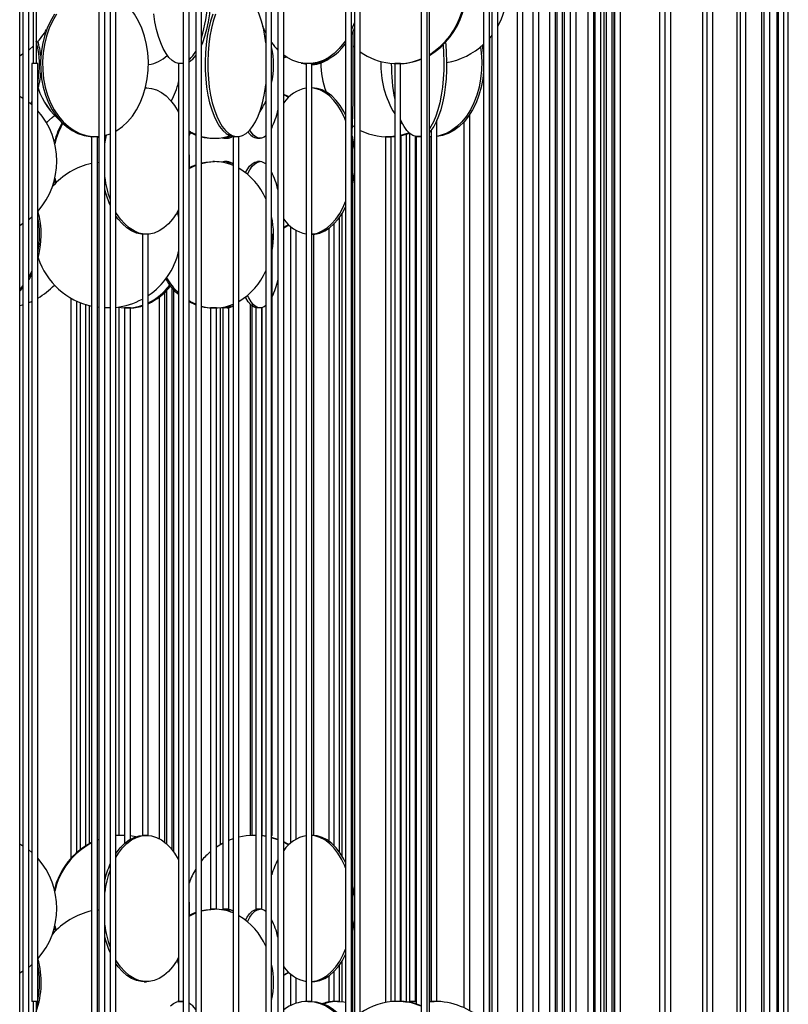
# Model space of a CAD drawing. Header units: millimetres. Extents: x 626 to 3215, y 306 to 3557.
# Tile 23 of 62: x 894 to 1157, y 2523 to 2860. Entities that reach past the tile are written whole.
import ezdxf

# ---------------------------------------------------------------- set-up
doc = ezdxf.new("R2010")
doc.units = ezdxf.units.MM

msp = doc.modelspace()

# ---------------------------------------------------------------- linework, layer by layer
at = {"color": 7, "linetype": 'Continuous', "lineweight": 25}
for p, q in [((921.56, 2961.5), (921.56, 2411)), ((923.56, 2411), (923.56, 2961.5)), ((978.66, 2961.5), (978.66, 2411)), ((980.66, 2411), (980.66, 2961.5)), ((1031.8, 2961.5), (1031.8, 2411)), ((1033.8, 2411), (1033.8, 2961.5)), ((1078.13, 2961.5), (1078.13, 2411)), ((1080.13, 2411), (1080.13, 2961.5)), ((1115.14, 2961.5), (1115.14, 2411)), ((1117.14, 2411), (1117.14, 2961.5)), ((1142.84, 2411), (1142.84, 2947.16)), ((1140.84, 2943.21), (1140.84, 2411)), ((1139.69, 2938.46), (1139.69, 2411)), ((894.49, 2386), (894.49, 2936.5)), ((950.42, 2936.5), (950.42, 2386)), ((952.42, 2386), (952.42, 2936.5)), ((1005.91, 2936.5), (1005.91, 2386)), ((1007.91, 2386), (1007.91, 2936.5)), ((1055.99, 2936.5), (1055.99, 2386)), ((1057.99, 2386), (1057.99, 2936.5)), ((1097.94, 2936.5), (1097.94, 2386)), ((1099.94, 2386), (1099.94, 2936.5)), ((1128, 2936.5), (1128, 2407.1)), ((1129.51, 2936.5), (1129.51, 2405.89)), ((1131.51, 2403.89), (1131.51, 2936.5)), ((1148.22, 2936.5), (1148.22, 2410.2)), ((1148.99, 2936.5), (1148.99, 2409.9)), ((1150.99, 2409.16), (1150.99, 2936.5)), ((1153.46, 2936.68), (1153.46, 2411)), ((1153.85, 2936.94), (1153.85, 2411)), ((1155.85, 2411), (1155.85, 2937.59)), ((1157.35, 2410.87), (1157.35, 2936.5)), ((925.38, 2903), (925.38, 2467.5)), ((927.38, 2467.5), (927.38, 2903)), ((982.79, 2903), (982.79, 2467.5)), ((984.79, 2467.5), (984.79, 2903)), ((1034.61, 2467.5), (1034.61, 2903)), ((1069.98, 2884.81), (1069.98, 2467.5)), ((1071.98, 2467.5), (1071.98, 2887.16)), ((1113.29, 2885.11), (1113.29, 2454.57)), ((900.16, 2883.01), (900.16, 2844.5)), ((895.58, 2878), (895.58, 2442.5)), ((897.58, 2442.5), (897.58, 2878)), ((899.16, 2880.16), (899.16, 2844.5)), ((954.69, 2878), (954.69, 2442.5)), ((956.69, 2442.5), (956.69, 2878)), ((1008.98, 2878), (1008.98, 2442.5)), ((1010.98, 2442.5), (1010.98, 2878)), ((1053.12, 2878), (1053.12, 2442.5)), ((1055.12, 2442.5), (1055.12, 2878)), ((1064.6, 2878), (1064.6, 2461.81)), ((1066.6, 2464.07), (1066.6, 2878)), ((1075.68, 2879.35), (1075.68, 2467.14)), ((1077.68, 2467.41), (1077.68, 2878.75)), ((1080.85, 2467.5), (1080.85, 2878.17)), ((1082.79, 2878), (1082.79, 2442.5)), ((1084.79, 2442.5), (1084.79, 2878)), ((1088.83, 2878), (1088.83, 2466.97)), ((1090.83, 2467.44), (1090.83, 2878)), ((1091.23, 2879.13), (1091.23, 2467.5)), ((1093.23, 2467.5), (1093.23, 2879.85)), ((1094.29, 2878.06), (1094.29, 2467.5)), ((1095.1, 2878), (1095.1, 2467.14)), ((1097.1, 2466.32), (1097.1, 2878)), ((1097.78, 2467.35), (1097.78, 2878.05)), ((900.82, 2851.91), (900.97, 2852.37)), ((900.82, 2851.91), (900.97, 2852.37)), ((1008.98, 2850.1), (1008.56, 2850.47)), ((1055.29, 2515.11), (1055.29, 2853.38)), ((898.66, 2844.5), (898.66, 2524)), ((900.66, 2844.5), (898.66, 2844.5)), ((900.66, 2524), (900.66, 2844.5)), ((948.86, 2844.5), (948.86, 2524)), ((950.42, 2844.5), (948.86, 2844.5)), ((950.42, 2844.5), (950.32, 2844.5)), ((984.79, 2846.57), (985.47, 2846.93)), ((984.79, 2846.43), (985.61, 2846.83)), ((992.43, 2844.5), (992.43, 2524)), ((994.43, 2844.5), (992.43, 2844.5)), ((994.43, 2524), (994.43, 2844.5)), ((994.43, 2844.21), (994.5, 2844.21)), ((1022.74, 2844.5), (1022.74, 2524)), ((1024.74, 2844.5), (1022.74, 2844.5)), ((1024.74, 2524), (1024.74, 2844.5)), ((937.88, 2836.21), (937.49, 2836.21)), ((937.49, 2836.2), (937.88, 2836.21)), ((994.5, 2836.21), (994.43, 2836.21)), ((894.49, 2833.33), (895.58, 2832.69)), ((897.58, 2831.28), (898.62, 2830.43)), ((898.66, 2831.72), (898.21, 2830.78)), ((982.79, 2827.98), (982.5, 2827.42)), ((1048.43, 2520.79), (1048.43, 2827.21)), ((1037.18, 2524), (1037.18, 2825.13)), ((1046.43, 2824.61), (1046.43, 2521.8)), ((1008.36, 2819.5), (1008.13, 2820.53)), ((1026.79, 2523.91), (1026.79, 2820.39)), ((1027.85, 2820.66), (1027.85, 2524)), ((1035.18, 2821.69), (1035.18, 2524)), ((919.06, 2819.5), (919.06, 2499)), ((920.75, 2819.5), (919.06, 2819.5)), ((921.06, 2819.5), (920.75, 2819.5)), ((921.06, 2499), (921.06, 2819.5)), ((921.56, 2819.17), (921.06, 2819.24)), ((921.56, 2819.17), (921.06, 2819.24)), ((960.5, 2819), (961.09, 2819)), ((964.55, 2819), (965.5, 2819)), ((967.48, 2819.5), (967.48, 2499)), ((969.4, 2819.5), (967.48, 2819.5)), ((969.48, 2819.5), (969.4, 2819.5)), ((969.48, 2499), (969.48, 2819.5)), ((975.78, 2819), (976.73, 2819)), ((1008.45, 2819.5), (1007.91, 2819.5)), ((1008.45, 2512.94), (1008.45, 2819.5)), ((1019.54, 2819.5), (1019.54, 2523.62)), ((1021.54, 2819.5), (1019.54, 2819.5)), ((1021.54, 2523.9), (1021.54, 2819.5)), ((1024.79, 2819.89), (1024.79, 2523.98)), ((1029.85, 2524), (1029.85, 2819.57)), ((1030.03, 2819.5), (1030.03, 2523.11)), ((1031.8, 2819.5), (1030.03, 2819.5)), ((1031.8, 2819.51), (1031.5, 2819.5)), ((1035.26, 2819.5), (1034.61, 2819.51)), ((1034.63, 2819.5), (1034.63, 2523.95)), ((1035.18, 2819.5), (1034.63, 2819.5)), ((921.06, 2810.75), (921.56, 2810.82)), ((921.06, 2810.75), (921.56, 2810.82)), ((961.09, 2811), (960.5, 2811)), ((965.5, 2811), (964.55, 2811)), ((976.73, 2811), (975.78, 2811)), ((906.35, 2803.16), (906.02, 2803.5)), ((906.35, 2804.67), (906.68, 2803.5)), ((906.51, 2805.3), (906.92, 2803.74)), ((900.82, 2793.91), (900.97, 2794.37)), ((900.82, 2793.91), (900.97, 2794.37)), ((1004.83, 2573.49), (1004.83, 2793.43)), ((1003.88, 2574.95), (1003.88, 2791.98)), ((984.79, 2788.57), (986.43, 2789.47)), ((984.79, 2788.43), (986.55, 2789.36)), ((987.07, 2788.89), (987.07, 2578.04)), ((989.07, 2579.45), (989.07, 2787.48)), ((1000.2, 2788.17), (1000.2, 2578.75)), ((1001.88, 2789.6), (1001.88, 2577.33)), ((936.48, 2786.21), (936.48, 2580.71)), ((938.48, 2786.21), (936.48, 2786.21)), ((938.48, 2580.71), (938.48, 2786.21)), ((980.81, 2786.21), (980.66, 2786.21)), ((980.81, 2580.71), (980.81, 2786.21)), ((995.09, 2786.21), (994.43, 2786.21)), ((995.09, 2580.71), (995.09, 2786.21)), ((898.66, 2772.52), (897.58, 2770.62)), ((895.58, 2767.9), (894.49, 2766.71)), ((944.69, 2766.85), (944.69, 2577.87)), ((946.69, 2575.73), (946.69, 2767.74)), ((947.11, 2767.27), (947.11, 2575.17)), ((912.04, 2764.34), (912.04, 2572.91)), ((914.04, 2574.88), (914.04, 2763.3)), ((942.16, 2764.62), (942.16, 2579.63)), ((944.16, 2578.32), (944.16, 2766.32)), ((915.12, 2762.83), (915.12, 2575.78)), ((917.12, 2577.19), (917.12, 2762.12)), ((918.21, 2761.81), (918.21, 2577.83)), ((921.56, 2761.17), (921.06, 2761.24)), ((921.56, 2761.17), (921.06, 2761.24)), ((925.38, 2761.01), (923.56, 2761.02)), ((924.53, 2761), (923.56, 2761.02)), ((925.38, 2761), (923.56, 2761)), ((928.45, 2761.21), (928.45, 2580.71)), ((930.38, 2761), (930.38, 2577.97)), ((930.79, 2761), (930.38, 2761)), ((930.45, 2761), (930.45, 2761.01)), ((932.38, 2761), (930.79, 2761)), ((932.38, 2579.4), (932.38, 2761)), ((959.79, 2761), (959.79, 2555.5)), ((961.79, 2761), (959.79, 2761)), ((961.21, 2761), (961.21, 2761)), ((961.79, 2555.5), (961.79, 2761)), ((963.21, 2577.6), (963.21, 2761.14)), ((964.02, 2761), (964.02, 2555.5)), ((964.07, 2761), (964.02, 2761)), ((966.02, 2761), (964.07, 2761)), ((966.02, 2555.5), (966.02, 2761)), ((973.28, 2762.35), (973.28, 2580.67)), ((973.86, 2761.79), (973.86, 2580.71)), ((975.26, 2761), (975.26, 2555.5)), ((977.26, 2761), (975.26, 2761)), ((977.26, 2555.5), (977.26, 2761)), ((977.44, 2580.58), (977.44, 2761.1)), ((921.56, 2579.35), (921.06, 2579.16)), ((929.61, 2580.71), (927.38, 2580.6)), ((929.3, 2580.71), (927.38, 2580.63)), ((929.76, 2580.71), (928.45, 2580.71)), ((930.38, 2580.7), (929.61, 2580.71)), ((930.38, 2580.71), (929.76, 2580.71)), ((938.48, 2580.71), (936.48, 2580.71)), ((974.55, 2580.71), (973.86, 2580.71)), ((975.26, 2580.71), (974.55, 2580.71)), ((975.26, 2580.71), (974.7, 2580.71)), ((975.26, 2580.71), (975.01, 2580.71)), ((980.81, 2580.71), (980.66, 2580.71)), ((982.79, 2579.34), (980.66, 2580)), ((982.79, 2579.22), (980.66, 2579.92)), ((995.09, 2580.71), (994.43, 2580.71)), ((894.49, 2577.83), (895.58, 2577.19)), ((897.58, 2575.78), (898.66, 2574.88)), ((921.06, 2555.25), (921.56, 2555.32)), ((921.06, 2555.25), (921.56, 2555.32)), ((961.79, 2555.5), (959.79, 2555.5)), ((964.07, 2555.5), (964.02, 2555.5)), ((966.02, 2555.5), (964.07, 2555.5)), ((977.26, 2555.5), (975.26, 2555.5)), ((906.35, 2547.66), (906.02, 2548)), ((906.35, 2549.17), (906.68, 2548)), ((906.51, 2549.8), (906.92, 2548.24)), ((900.82, 2538.41), (900.97, 2538.87)), ((900.82, 2538.41), (900.97, 2538.87)), ((1004.83, 2523.9), (1004.83, 2537.93)), ((1003.88, 2524), (1003.88, 2536.48)), ((984.79, 2533.07), (986.43, 2533.97)), ((984.79, 2532.93), (986.55, 2533.86)), ((987.07, 2533.39), (987.07, 2522.51)), ((989.07, 2523.35), (989.07, 2531.98)), ((1000.2, 2532.67), (1000.2, 2523.78)), ((1001.88, 2534.1), (1001.88, 2524)), ((937.07, 2530.71), (937.88, 2530.71)), ((994.43, 2530.71), (994.5, 2530.71)), ((948.86, 2524.73), (948.65, 2523.92)), ((900.66, 2524), (898.66, 2524)), ((899.16, 2524), (899.16, 2474)), ((900.16, 2524), (900.16, 2474)), ((950.42, 2524), (948.86, 2524)), ((949.39, 2524), (950.42, 2523.85)), ((950.32, 2524), (950.42, 2524)), ((994.43, 2524), (992.43, 2524)), ((1003.88, 2524), (1001.88, 2524)), ((1002.2, 2523.99), (1002.2, 2524)), ((1024.74, 2524), (1022.74, 2524)), ((1026.3, 2523.86), (1028.66, 2524)), ((1029.85, 2524), (1027.85, 2524)), ((1029.81, 2523.17), (1030.03, 2523.23)), ((1034.63, 2523.95), (1036.18, 2524)), ((1037.18, 2524), (1035.18, 2524)), ((1036.63, 2523.99), (1036.63, 2524))]:
    msp.add_line(p, q, dxfattribs=at)
at = {"color": 7, "linetype": 'Continuous', "lineweight": 25, "flags": 128}
for points in [[(959.2, 2878.77), (959.55, 2876.09), (959.78, 2873.19), (959.88, 2870.24), (959.85, 2867.28), (959.68, 2864.35), (959.38, 2861.49), (958.96, 2858.74), (958.41, 2856.15), (957.75, 2853.74), (956.98, 2851.56), (956.69, 2850.85)], [(927.38, 2821.43), (927.7, 2821.62), (929.61, 2822.97), (931.39, 2824.63), (933.02, 2826.56), (934.47, 2828.74), (935.72, 2831.15), (936.75, 2833.74), (937.56, 2836.49), (938.13, 2839.35), (938.44, 2842.28), (938.51, 2845.24), (938.32, 2848.19), (937.87, 2851.09), (937.19, 2853.89), (936.26, 2856.57), (935.12, 2859.07), (933.77, 2861.37), (932.23, 2863.43), (930.52, 2865.23), (928.67, 2866.74), (927.38, 2867.57)], [(978.66, 2851.64), (978.34, 2853.89), (977.82, 2856.57), (977.18, 2859.07), (976.42, 2861.37), (975.56, 2863.43), (974.61, 2865.23), (973.57, 2866.74), (972.47, 2867.93), (971.32, 2868.8), (970.14, 2869.32), (968.94, 2869.5)], [(906.35, 2861.37), (904.99, 2859.07), (903.85, 2856.57), (902.93, 2853.89), (902.24, 2851.09), (901.8, 2848.19), (901.61, 2845.24), (901.67, 2842.28), (901.99, 2839.35), (902.55, 2836.49), (903.36, 2833.74), (904.39, 2831.15), (905.65, 2828.74), (907.09, 2826.56), (908.72, 2824.63), (910.5, 2822.97), (912.41, 2821.62), (914.42, 2820.59), (916.51, 2819.89), (918.64, 2819.54), (919.71, 2819.5)], [(907.04, 2861.37), (905.68, 2859.07), (904.54, 2856.57), (903.62, 2853.89), (902.93, 2851.09), (902.49, 2848.19), (902.3, 2845.24), (902.36, 2842.28), (902.68, 2839.35), (903.24, 2836.49), (904.05, 2833.74), (905.08, 2831.15), (906.34, 2828.74), (907.78, 2826.56), (909.41, 2824.63), (911.19, 2822.97), (913.1, 2821.62), (915.11, 2820.59), (917.2, 2819.89), (919.33, 2819.54), (921.47, 2819.54), (921.56, 2819.55)], [(950.42, 2844.64), (949.96, 2844.54), (948.83, 2844.54), (947.7, 2844.89), (946.6, 2845.59), (945.54, 2846.62), (944.53, 2847.97), (943.59, 2849.63), (942.73, 2851.56), (941.97, 2853.74), (941.3, 2856.15), (940.76, 2858.74), (940.33, 2861.49)], [(960.55, 2861.37), (959.79, 2859.07), (959.15, 2856.57), (958.63, 2853.89), (958.25, 2851.09), (958, 2848.19), (957.89, 2845.24), (957.93, 2842.28), (958.1, 2839.35), (958.42, 2836.49), (958.87, 2833.74), (959.45, 2831.15), (960.15, 2828.74), (960.96, 2826.56), (961.87, 2824.63), (962.87, 2822.97), (963.94, 2821.62), (965.07, 2820.59), (966.23, 2819.89), (967.43, 2819.54), (968.03, 2819.5)], [(961.46, 2861.37), (960.7, 2859.07), (960.06, 2856.57), (959.54, 2853.89), (959.16, 2851.09), (958.91, 2848.19), (958.8, 2845.24), (958.84, 2842.28), (959.02, 2839.35), (959.33, 2836.49), (959.79, 2833.74), (960.37, 2831.15), (961.07, 2828.74), (961.88, 2826.56), (962.79, 2824.63), (963.78, 2822.97), (964.85, 2821.62), (965.98, 2820.59), (967.15, 2819.89), (968.34, 2819.54), (969.54, 2819.54), (970.74, 2819.89), (971.9, 2820.59), (973.03, 2821.62), (974.1, 2822.97), (975.1, 2824.63), (976.01, 2826.56), (976.82, 2828.74), (977.52, 2831.15), (978.1, 2833.74), (978.55, 2836.49), (978.66, 2837.35)], [(978.66, 2855.02), (978.12, 2856.15), (977.67, 2857.22)], [(1008.98, 2858.58), (1008.02, 2856.15), (1007.91, 2855.91)], [(1008.98, 2856.73), (1008.73, 2856.15), (1007.91, 2854.48)], [(1007.91, 2819.55), (1007.92, 2819.54), (1007.99, 2819.54), (1008.06, 2819.89), (1008.14, 2820.59), (1008.21, 2821.62), (1008.27, 2822.97), (1008.33, 2824.63), (1008.39, 2826.56), (1008.44, 2828.74), (1008.48, 2831.15), (1008.52, 2833.74), (1008.55, 2836.49), (1008.56, 2839.35), (1008.58, 2842.28), (1008.58, 2845.24), (1008.57, 2848.19), (1008.56, 2851.09), (1008.53, 2853.89), (1008.51, 2855.68)], [(1055.99, 2854.24), (1055.59, 2853.74), (1055.12, 2853.18)], [(899.16, 2850.5), (897.83, 2849.34), (897.58, 2849.14)], [(1005.91, 2852.31), (1005.38, 2851.56), (1003.8, 2849.63), (1002.06, 2847.97), (1000.2, 2846.62), (998.23, 2845.59), (996.2, 2844.89), (994.12, 2844.54), (992.02, 2844.54), (989.94, 2844.89), (987.91, 2845.59), (985.95, 2846.62), (984.79, 2847.41)], [(1040.11, 2851.65), (1040.17, 2851.09), (1040.39, 2848.19), (1040.48, 2845.24), (1040.45, 2842.28), (1040.29, 2839.35), (1040.01, 2836.49), (1039.61, 2833.74), (1039.1, 2831.15), (1038.48, 2828.74), (1037.76, 2826.56), (1036.95, 2824.63), (1036.07, 2822.97), (1035.12, 2821.62), (1034.61, 2821.05)], [(1039.26, 2850.8), (1039.45, 2848.19), (1039.55, 2845.24), (1039.52, 2842.28), (1039.36, 2839.35), (1039.08, 2836.49), (1038.68, 2833.74), (1038.16, 2831.15), (1037.54, 2828.74), (1036.82, 2826.56), (1036.02, 2824.63), (1035.13, 2822.97), (1034.61, 2822.18)], [(1052.68, 2850.71), (1053.03, 2848.19), (1053.12, 2847.22)], [(895.58, 2847.74), (895.49, 2847.69), (894.49, 2847.1)], [(1052.04, 2850.18), (1052.31, 2848.19), (1052.49, 2845.24), (1052.43, 2842.28), (1052.12, 2839.35), (1051.59, 2836.49), (1050.82, 2833.74), (1049.83, 2831.15), (1048.64, 2828.74), (1047.27, 2826.56), (1045.72, 2824.63), (1044.03, 2822.97), (1042.21, 2821.62), (1040.3, 2820.59), (1038.31, 2819.89), (1037.18, 2819.65)], [(990.78, 2844.71), (991.09, 2844.61), (992.43, 2844.31)], [(1053.12, 2841.78), (1052.85, 2839.35), (1052.31, 2836.49), (1051.54, 2833.74), (1050.56, 2831.15), (1049.37, 2828.74), (1047.99, 2826.56), (1046.44, 2824.63), (1044.75, 2822.97), (1042.93, 2821.62), (1041.02, 2820.59), (1039.04, 2819.89), (1037.18, 2819.56)], [(937.88, 2836.21), (939.62, 2836.04), (941.33, 2835.51), (943, 2834.65), (944.59, 2833.45), (946.09, 2831.95), (947.47, 2830.15), (948.72, 2828.09), (948.86, 2827.84)], [(986.55, 2833.07), (985.87, 2833.45), (984.79, 2834)], [(986.43, 2832.96), (985.56, 2833.45), (984.79, 2833.85)], [(1005.91, 2825.09), (1005.63, 2825.79), (1004.53, 2828.09), (1003.28, 2830.15), (1001.9, 2831.95), (1000.4, 2833.45), (998.8, 2834.65), (997.14, 2835.51), (995.42, 2836.04), (994.43, 2836.18)], [(1005.91, 2826.96), (1005.34, 2828.09), (1004.09, 2830.15), (1002.71, 2831.95), (1001.21, 2833.45), (999.61, 2834.65), (997.95, 2835.51), (996.23, 2836.04), (994.5, 2836.21)], [(903.63, 2824.35), (905.59, 2826.06), (906.35, 2826.83)], [(904, 2824.64), (903.98, 2824.63), (903.66, 2824.3)], [(1031.8, 2819.74), (1031.1, 2819.54), (1030.03, 2819.54), (1028.97, 2819.89), (1027.94, 2820.59), (1026.94, 2821.62), (1025.99, 2822.97), (1025.11, 2824.63), (1024.74, 2825.46)], [(1025.44, 2823.96), (1024.81, 2824.63), (1024.74, 2824.7)], [(923.56, 2819.88), (923.61, 2819.89), (925.38, 2820.46)], [(954.69, 2820.28), (952.94, 2821.12), (952.42, 2821.41)], [(954.69, 2820.05), (954.59, 2820.09), (952.42, 2821.08)], [(952.78, 2820.89), (952.67, 2820.61), (952.42, 2819.93)], [(978.66, 2819.79), (978.1, 2819.39), (977.19, 2819.04), (976.28, 2819.04), (975.37, 2819.39), (974.48, 2820.09), (973.63, 2821.12), (973.19, 2821.8)], [(1008.98, 2822.81), (1008.72, 2822.97), (1008.28, 2823.26)], [(1027.68, 2820.82), (1027.01, 2820.59), (1024.74, 2819.96)], [(923.56, 2816.85), (923.71, 2817.8), (924.13, 2820.03)], [(1008.98, 2815.47), (1008.67, 2817.8), (1008.45, 2819.03)], [(1022.74, 2819.59), (1022.1, 2819.54), (1020.74, 2819.5)], [(956.69, 2810.4), (958.69, 2810.82), (961.09, 2811)], [(956.69, 2810.55), (958.11, 2810.82), (960.5, 2811)], [(964.55, 2811), (963.63, 2810.82), (963.59, 2810.8)], [(971.73, 2807.25), (972.27, 2808.24), (973.1, 2809.43), (973.97, 2810.3), (974.87, 2810.82), (975.78, 2811)], [(972.42, 2806.7), (972.43, 2806.73), (973.22, 2808.24), (974.05, 2809.43), (974.92, 2810.3), (975.82, 2810.82), (976.73, 2811)], [(952.5, 2808.63), (954.05, 2809.43), (954.69, 2809.71)], [(952.52, 2808.96), (953.46, 2809.43), (954.69, 2809.94)], [(1008.45, 2803.4), (1008.88, 2806.06), (1008.98, 2806.96)], [(994.43, 2786.24), (994.56, 2786.26), (996.29, 2786.61), (997.98, 2787.3), (999.61, 2788.33), (1001.16, 2789.69), (1002.6, 2791.34), (1003.92, 2793.28), (1005.1, 2795.46), (1005.91, 2797.34)], [(948.86, 2794.59), (948.12, 2793.28), (946.8, 2791.34), (945.35, 2789.69), (943.8, 2788.33), (942.17, 2787.3), (940.48, 2786.61), (938.75, 2786.26), (937.01, 2786.26), (935.28, 2786.61), (933.59, 2787.3), (931.96, 2788.33), (930.41, 2789.69), (928.96, 2791.34), (927.64, 2793.28), (927.38, 2793.72)], [(948.33, 2793.64), (948.65, 2792.59), (948.86, 2791.76)], [(994.5, 2786.21), (995.37, 2786.26), (997.1, 2786.61), (998.79, 2787.3), (1000.42, 2788.33), (1001.97, 2789.69), (1003.41, 2791.34), (1004.73, 2793.28), (1005.91, 2795.46), (1005.91, 2795.47)], [(898.66, 2792.04), (897.83, 2791.34), (897.58, 2791.14)], [(937.07, 2786.21), (936.2, 2786.26), (934.47, 2786.61), (932.78, 2787.3), (931.15, 2788.33), (929.6, 2789.69), (928.15, 2791.34), (927.38, 2792.42)], [(895.58, 2789.74), (895.49, 2789.69), (894.49, 2789.1)], [(898.66, 2773.72), (898.15, 2772.65), (897.58, 2771.6)], [(895.58, 2768.62), (895.13, 2768.06), (894.49, 2767.33)], [(897.58, 2762.83), (898.25, 2763.12), (898.66, 2763.3)], [(954.69, 2762.28), (952.94, 2763.12), (952.42, 2763.41)], [(954.69, 2762.05), (954.59, 2762.09), (952.42, 2763.08)], [(975.78, 2761), (975.33, 2761.04), (974.42, 2761.39), (973.53, 2762.09), (972.68, 2763.12), (971.87, 2764.47), (971.73, 2764.74)], [(978.66, 2761.79), (978.1, 2761.39), (977.19, 2761.04), (976.28, 2761.04), (975.37, 2761.39), (974.48, 2762.09), (973.63, 2763.12), (972.82, 2764.47), (972.42, 2765.3)], [(894.49, 2761.81), (895.47, 2762.09), (895.58, 2762.12)], [(921.56, 2579.24), (921.33, 2579.15), (921.06, 2579.04)], [(927.38, 2574.51), (927.48, 2574.65), (928.86, 2576.45), (930.36, 2577.95), (931.95, 2579.15), (933.62, 2580.01), (935.33, 2580.54), (937.07, 2580.71)], [(927.38, 2573.21), (928.29, 2574.65), (929.67, 2576.45), (931.17, 2577.95), (932.76, 2579.15), (934.43, 2580.01), (936.14, 2580.54), (937.88, 2580.71)], [(934.22, 2580.24), (932.42, 2580.54), (932.38, 2580.54)], [(937.88, 2580.71), (939.62, 2580.54), (941.33, 2580.01), (943, 2579.15), (944.59, 2577.95), (946.09, 2576.45), (947.47, 2574.65), (948.72, 2572.59), (948.86, 2572.34)], [(964.02, 2578.05), (963.84, 2577.95), (961.79, 2576.71)], [(967.48, 2579.53), (966.42, 2579.15), (966.02, 2578.99)], [(974.7, 2580.71), (971.89, 2580.54), (969.48, 2580.1)], [(978.66, 2580.42), (977.82, 2580.54), (977.26, 2580.6)], [(978.66, 2580.36), (977.51, 2580.54), (977.26, 2580.57)], [(986.55, 2577.57), (985.87, 2577.95), (984.79, 2578.5)], [(986.43, 2577.46), (985.56, 2577.95), (984.79, 2578.35)], [(1005.91, 2569.59), (1005.63, 2570.29), (1004.53, 2572.59), (1003.28, 2574.65), (1001.9, 2576.45), (1000.4, 2577.95), (998.8, 2579.15), (997.14, 2580.01), (995.42, 2580.54), (994.43, 2580.68)], [(1005.91, 2571.46), (1005.34, 2572.59), (1004.09, 2574.65), (1002.71, 2576.45), (1001.21, 2577.95), (999.61, 2579.15), (997.95, 2580.01), (996.23, 2580.54), (994.5, 2580.71)], [(1008.98, 2559.97), (1008.67, 2562.3), (1008.45, 2563.53)], [(952.52, 2553.46), (953.46, 2553.93), (954.69, 2554.44)], [(956.69, 2554.9), (958.69, 2555.32), (961.09, 2555.5)], [(956.69, 2555.05), (958.11, 2555.32), (960.5, 2555.5)], [(964.55, 2555.5), (963.63, 2555.32), (963.59, 2555.3)], [(971.73, 2551.75), (972.27, 2552.74), (973.1, 2553.93), (973.97, 2554.8), (974.87, 2555.32), (975.78, 2555.5)], [(972.42, 2551.2), (972.43, 2551.23), (973.22, 2552.74), (974.05, 2553.93), (974.92, 2554.8), (975.82, 2555.32), (976.73, 2555.5)], [(952.5, 2553.13), (954.05, 2553.93), (954.69, 2554.21)], [(1008.45, 2547.9), (1008.88, 2550.56), (1008.98, 2551.46)], [(994.43, 2530.74), (994.56, 2530.76), (996.29, 2531.11), (997.98, 2531.8), (999.61, 2532.83), (1001.16, 2534.19), (1002.6, 2535.84), (1003.92, 2537.78), (1005.1, 2539.96), (1005.91, 2541.84)], [(948.86, 2539.09), (948.12, 2537.78), (946.8, 2535.84), (945.35, 2534.19), (943.8, 2532.83), (942.17, 2531.8), (940.48, 2531.11), (938.75, 2530.76), (937.01, 2530.76), (935.28, 2531.11), (933.59, 2531.8), (931.96, 2532.83), (930.41, 2534.19), (928.96, 2535.84), (927.64, 2537.78), (927.38, 2538.22)], [(948.33, 2538.14), (948.65, 2537.09), (948.86, 2536.26)], [(994.5, 2530.71), (995.37, 2530.76), (997.1, 2531.11), (998.79, 2531.8), (1000.42, 2532.83), (1001.97, 2534.19), (1003.41, 2535.84), (1004.73, 2537.78), (1005.91, 2539.96), (1005.91, 2539.97)], [(895.58, 2534.24), (895.49, 2534.19), (894.49, 2533.6)], [(898.66, 2536.54), (897.83, 2535.84), (897.58, 2535.64)], [(937.07, 2530.71), (936.2, 2530.76), (934.47, 2531.11), (932.78, 2531.8), (931.15, 2532.83), (929.6, 2534.19), (928.15, 2535.84), (927.38, 2536.92)], [(900.57, 2524), (900.2, 2522.49), (900.16, 2522.34)], [(946.06, 2522.43), (947.15, 2523.3), (948.26, 2523.82), (949.39, 2524), (949.39, 2524)], [(993.07, 2524), (995.16, 2523.82), (997.22, 2523.3), (999.23, 2522.43), (1001.14, 2521.24), (1002.95, 2519.73), (1004.61, 2517.93), (1005.91, 2516.18)], [(993.78, 2524), (995.87, 2523.82), (997.93, 2523.3), (999.93, 2522.43), (1001.85, 2521.24), (1003.65, 2519.73), (1005.32, 2517.93), (1005.91, 2517.18)], [(1003.23, 2524), (1005.33, 2523.82), (1005.91, 2523.71)], [(1026.49, 2523.84), (1029.05, 2524), (1030.03, 2523.97)]]:
    msp.add_lwpolyline(points, dxfattribs=at)
at = {"color": 7, "linetype": 'Continuous', "lineweight": 25}
for centre, radius, start, end in [((901.25, 2869.55), 57.77, 343.6933, 8.8047), ((1020.78, 2869.51), 25.95, 302.2251, 24.5279), ((1021.19, 2869.5), 25.92, 301.1881, 23.9927), ((1036.18, 2869.5), 25, 330.7217, 21.4425), ((882.15, 2868.68), 24.91, 316.3162, 329.9226), ((870.73, 2843.99), 30.54, 348.5357, 15.4902), ((871.77, 2844.08), 30.08, 5.8079, 15.5049), ((997.84, 2863.97), 21.12, 215.5437, 224.5284), ((993.25, 2859.65), 15.16, 272.0103, 326.657), ((1036.18, 2869.5), 25, 279.9145, 312.6498), ((937.5, 2854.67), 10.48, 275.5488, 315.4864), ((944.59, 2854.26), 11.54, 312.7137, 331.0998), ((948.12, 2851.91), 8.05, 302.2355, 324.7003), ((950.6, 2844), 30.69, 348.3058, 11.6942), ((1023.54, 2866.16), 21.65, 234.5442, 292.449), ((993.62, 2853.4), 9.19, 275.0487, 294.423), ((994.34, 2853.98), 9.77, 270.9343, 308.2114), ((1024.53, 2844.47), 27.04, 179.4377, 200.8022), ((1050.22, 2844.11), 32.2, 178.023, 211.4025), ((1084.3, 2844.22), 62.72, 179.667, 191.0426), ((1023.91, 2866.04), 21.54, 270.0461, 291.4932), ((871.91, 2843.89), 29.94, 343.8107, 355.1151), ((924.53, 2844), 25, 330.5478, 346.6729), ((924.53, 2844), 25, 198.4651, 230.7266), ((924.53, 2844), 25, 198.4611, 230.7133), ((994.82, 2824.16), 12.2, 101.2974, 145.2704), ((955.26, 2842.35), 25.73, 325.6442, 335.4351), ((881.33, 2811.21), 25.87, 318.3541, 41.6459), ((954.88, 2834.95), 28.64, 334.2032, 347.069), ((931.24, 2811.35), 25.7, 149.6193, 165.5649), ((931.58, 2811.34), 25.73, 150.0532, 167.0021), ((976.52, 2823.42), 4.48, 209.6733, 260.5753), ((1020.35, 2840.65), 21.15, 243.6916, 276.475), ((1020.68, 2840.74), 21.25, 281.0024, 289.7269), ((961.09, 2835.51), 16.51, 254.563, 288.4962), ((960.51, 2835.5), 16.5, 256.6359, 269.965), ((964.56, 2821.78), 2.77, 249.4464, 313.9499), ((965.41, 2821.91), 2.91, 271.6768, 307.1395), ((910.22, 2811.21), 42.35, 355.0428, 4.9572), ((924.53, 2786), 25, 102.6464, 139.0536), ((924.53, 2786), 25, 102.6441, 139.0476), ((961.05, 2794.24), 16.76, 67.4023, 89.866), ((964.33, 2807.68), 3.33, 44.5709, 86.2864), ((965.31, 2807.77), 3.24, 47.7462, 86.6468), ((976.55, 2807.82), 3.18, 48.4728, 86.6955), ((958.06, 2789.4), 22.45, 23.4534, 59.4183), ((956.29, 2795.54), 27.14, 12.5752, 26.1526), ((959.75, 2810.36), 36.5, 187.5299, 199.6817), ((955.17, 2809.24), 32.57, 193.9796, 203.8557), ((871.4, 2786), 30.46, 343.8772, 15.475), ((870.62, 2786), 30.66, 348.5731, 11.4269), ((950.58, 2786), 30.72, 349.8287, 11.6875), ((994.72, 2798.13), 12.04, 214.4249, 259.0073), ((924.53, 2786), 25, 303.9074, 346.6729), ((924.53, 2786), 25, 198.4611, 257.3536), ((924.53, 2786), 25, 198.4651, 257.3559), ((957.85, 2782.77), 22.72, 300.7993, 336.3289), ((964.05, 2782.81), 22.99, 211.3589, 228.6362), ((964.85, 2782.99), 23.27, 210.1875, 226.5586), ((954.25, 2777.13), 29.29, 335.0981, 347.012), ((888.17, 2786), 25, 299.9782, 316.6455), ((929.23, 2781.26), 20.71, 296.5212, 323.1466), ((929.96, 2781.09), 20.49, 294.5596, 321.9388), ((924.53, 2786), 25, 276.5514, 298.5452), ((931.09, 2777.54), 16.55, 259.7811, 289.008), ((931.66, 2777.6), 16.61, 270.0501, 286.8707), ((961.09, 2777.61), 16.61, 254.6524, 292.6509), ((960.51, 2777.5), 16.5, 256.6359, 269.965), ((964.57, 2763.86), 2.84, 249.8826, 318.6697), ((965.39, 2764.04), 3.05, 272.1196, 313.4874), ((930.37, 2556.25), 24.76, 117.1937, 165.957), ((930.72, 2556.22), 24.81, 118.035, 167.412), ((994.82, 2568.66), 12.2, 101.2974, 145.2704), ((975.54, 2556.6), 24.37, 130.2708, 140.6744), ((881.33, 2555.71), 25.87, 318.3541, 41.6459), ((1009.46, 2558.53), 30.09, 152.3915, 163.1049), ((954.6, 2557.88), 31.98, 156.0462, 166.3651), ((959.72, 2556.57), 36.47, 160.3137, 172.4747), ((976.51, 2555.92), 25.55, 148.6234, 160.5311), ((910.22, 2555.71), 42.35, 355.0428, 4.9572), ((924.53, 2530.5), 25, 102.6464, 139.0536), ((924.53, 2530.5), 25, 102.6441, 139.0476), ((961.05, 2538.74), 16.76, 67.4023, 89.866), ((964.33, 2552.18), 3.33, 44.5709, 86.2864), ((965.31, 2552.27), 3.24, 47.7462, 86.6468), ((976.55, 2552.32), 3.18, 48.4728, 86.6955), ((958.06, 2533.9), 22.45, 23.4534, 59.4183), ((956.29, 2540.04), 27.14, 12.5752, 26.1526), ((959.75, 2554.86), 36.5, 187.5299, 199.6817), ((955.17, 2553.74), 32.57, 193.9796, 203.8557), ((871.49, 2530.5), 30.37, 340.7414, 15.5087), ((870.62, 2530.5), 30.66, 348.5731, 11.4269), ((950.6, 2530.5), 30.69, 348.3058, 11.6942), ((994.72, 2542.63), 12.04, 214.4249, 259.0073), ((948.1, 2516.56), 8.08, 35.3423, 57.7219), ((993.31, 2510.09), 13.91, 90.9861, 127.7843), ((1002.57, 2511.06), 12.94, 90.1922, 109.9644), ((1003.28, 2511.01), 12.98, 90.2167, 111.5892), ((1023.62, 2502.15), 21.85, 90.1814, 125.3416), ((1023.52, 2502.4), 21.59, 67.4412, 89.9288), ((1023.91, 2502.46), 21.53, 68.5043, 89.9564), ((1036.18, 2499), 25, 47.3502, 90)]:
    msp.add_arc(centre, radius, start, end, dxfattribs=at)

doc.saveas('drawing.dxf')
